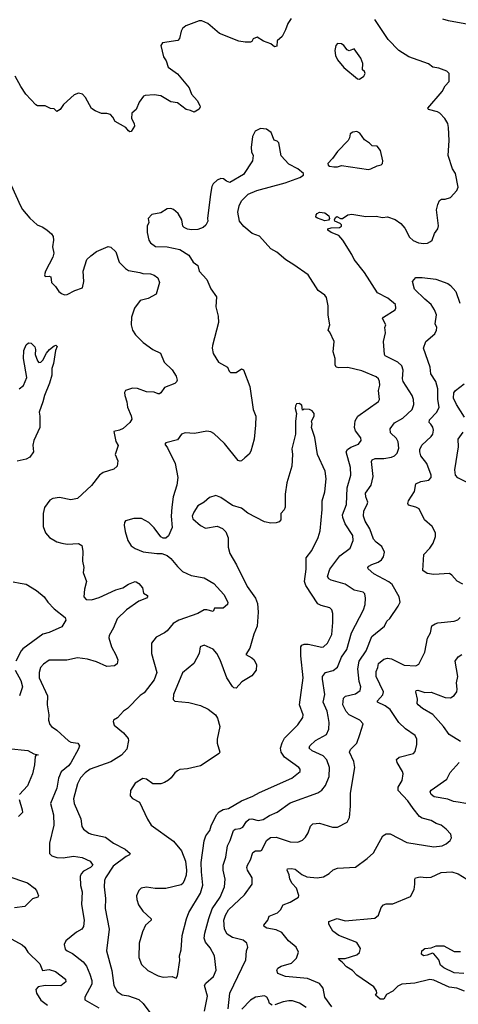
# Model space of a CAD drawing. Extents: x 2220333 to 2384341, y 721037 to 894043.
# Tile 188 of 256: x 2283975 to 2287397, y 836189 to 843865. Entities that reach past the tile are written whole.
import ezdxf

# ---------------------------------------------------------------- set-up
doc = ezdxf.new("R2010")
doc.units = 0

msp = doc.modelspace()

# ---------------------------------------------------------------- linework, layer by layer
at = {"layer": '0CON10XD'}
for points in [[(2286092.5, 843875), (2286067.5, 843835), (2286050, 843785), (2286022.5, 843735), (2285985, 843700), (2285981.7, 843658.3), (2285962.3, 843652.3), (2285935.6, 843675.6), (2285877, 843697), (2285827.7, 843727.7), (2285797.5, 843715), (2285786, 843694), (2285775, 843690), (2285735, 843688.8), (2285685, 843698), (2285535, 843756.2), (2285442.5, 843835), (2285396.4, 843856.4), (2285375, 843856.7), (2285272.3, 843817.7), (2285245, 843797.5), (2285233.8, 843775), (2285221.7, 843718.3), (2285208.3, 843701.7), (2285090, 843685), (2285076.7, 843665), (2285096.7, 843575), (2285116.7, 843545), (2285133.3, 843495), (2285205, 843443.3), (2285296.7, 843335), (2285316.7, 843285), (2285360, 843235), (2285380, 843195), (2285382.5, 843185), (2285375, 843167.5), (2285335, 843143.3), (2285308, 843158), (2285275, 843166), (2285205, 843216), (2285155, 843223.8), (2285075, 843272), (2285025, 843279.2), (2284955, 843273.8), (2284942, 843268), (2284907.7, 843222.3), (2284883.3, 843165), (2284850, 843135), (2284847.1, 843095), (2284868.1, 843055), (2284870, 843035), (2284845, 842993.3), (2284835, 842990), (2284825, 842997.5), (2284804.4, 843024.4), (2284720.3, 843070.3), (2284701.2, 843105), (2284682.5, 843125), (2284655, 843133.8), (2284613.6, 843133.6), (2284563.9, 843153.9), (2284535, 843173.3), (2284488.8, 843258.8), (2284465, 843283.3), (2284435, 843293.3), (2284401.2, 843278.8), (2284316.7, 843203.3), (2284290, 843165), (2284265, 843150), (2284245, 843170), (2284215, 843173.3), (2284175, 843192.5), (2284115, 843193.8), (2284102.3, 843202.3), (2284024, 843285), (2283983.1, 843343.1), (2283940, 843425)], [(2285601.9, 836155), (2285614.1, 836275.9), (2285740, 836535), (2285744.3, 836605), (2285755.8, 836635), (2285748, 836665), (2285719.4, 836689.4), (2285635, 836710.4), (2285593.5, 836735), (2285572.5, 836775), (2285568.7, 836845), (2285581.8, 836885), (2285605, 836925.6), (2285727.6, 837042.4), (2285789.2, 837125), (2285787.8, 837175), (2285752, 837235), (2285747.3, 837255), (2285751.5, 837275), (2285775.6, 837315), (2285795, 837373.8), (2285814.3, 837385.7), (2285855, 837386), (2285865, 837391.2), (2285901.5, 837465), (2285930.9, 837489.1), (2285975, 837493.2), (2286085, 837456.2), (2286145, 837452.9), (2286182.1, 837467.9), (2286205, 837492), (2286224.5, 837525.5), (2286243, 837577), (2286262.5, 837595), (2286315, 837600.8), (2286415, 837571.4), (2286455, 837569.2), (2286530.3, 837609.7), (2286546.9, 837645), (2286555.5, 837734.5), (2286555.5, 837835), (2286589.2, 838035), (2286580.9, 838080.9), (2286547.5, 838155), (2286555.7, 838174.3), (2286605.8, 838225), (2286628.1, 838291.9), (2286653.8, 838375), (2286628.8, 838405), (2286545.9, 838445.9), (2286521.4, 838471.4), (2286496.9, 838525), (2286502.2, 838575), (2286517.6, 838592.4), (2286595, 838608.9), (2286630.6, 838635), (2286635.6, 838665), (2286624.5, 838704.5), (2286611.8, 838805), (2286622.5, 838865), (2286678.9, 838945), (2286722.9, 839057.1), (2286822, 839138), (2286840, 839175), (2286863.6, 839196.4), (2286927.6, 839292.4), (2286942, 839325), (2286934.2, 839365), (2286881.4, 839461.4), (2286853.7, 839483.7), (2286737.1, 839545), (2286694.2, 839585), (2286692, 839595), (2286698, 839605), (2286722.9, 839617.1), (2286770.8, 839635), (2286798.1, 839655), (2286813.7, 839676.3), (2286821.4, 839715), (2286799.3, 839759.3), (2286755, 839791.4), (2286735, 839814), (2286705.4, 839895), (2286670, 839955), (2286657.5, 839995), (2286660, 840035), (2286686.5, 840085), (2286690, 840105), (2286674.4, 840145), (2286673.3, 840175), (2286717.9, 840235), (2286733.1, 840305), (2286718.9, 840421.1), (2286726, 840435), (2286747.5, 840445), (2286815, 840444.5), (2286876.2, 840455), (2286900, 840465), (2286919.5, 840485), (2286933.8, 840525), (2286928.2, 840575), (2286915, 840599.5), (2286868.1, 840645), (2286864.5, 840675), (2286897.9, 840722.1), (2286965, 840759.5), (2287037.5, 840825), (2287050.5, 840865), (2287048.2, 840905), (2287037.9, 840935), (2286966.4, 841045), (2286962.1, 841065), (2286966.2, 841133.8), (2286955, 841165.7), (2286925.8, 841195.8), (2286826.2, 841245), (2286820, 841255), (2286813.1, 841355), (2286829.2, 841425), (2286824, 841465), (2286832, 841485), (2286806.2, 841535), (2286813.3, 841545), (2286905, 841602), (2286910, 841615), (2286905.7, 841645), (2286847.1, 841695), (2286765.5, 841735.5), (2286664.5, 841894.5), (2286584.6, 841994.6), (2286566, 842035), (2286495, 842147.5), (2286465, 842183.3), (2286405, 842207.1), (2286380, 842225), (2286380, 842235), (2286405, 842243.1), (2286471.2, 842245), (2286486.7, 842255), (2286484.3, 842265), (2286475, 842277.1), (2286434.2, 842295), (2286430.8, 842305), (2286438.1, 842321.9), (2286450, 842330), (2286477.5, 842315), (2286494.2, 842314.2), (2286536.2, 842343.8), (2286565, 842348.4), (2286675, 842330.6), (2286755, 842332.5), (2286805, 842322.5), (2286845, 842328), (2286905, 842307.5), (2286948, 842275), (2286978.7, 842238.7), (2287015, 842168.8), (2287045, 842143.3), (2287085, 842125.7), (2287128.8, 842121.2), (2287157, 842123), (2287180, 842135), (2287192.7, 842147.3), (2287211.7, 842198.3), (2287237.5, 842235), (2287243, 842257), (2287226.1, 842383.9), (2287236.2, 842425), (2287251.2, 842455), (2287265, 842466.2), (2287295, 842466), (2287335, 842478.8), (2287385, 842533.3), (2287395, 842560), (2287375.7, 842665), (2287352.2, 842702.2), (2287316.4, 842806.4), (2287324.4, 842924.4), (2287321.1, 843025), (2287314.4, 843055), (2287292.9, 843095), (2287252.5, 843135), (2287235, 843145.5), (2287165, 843164.3), (2287160, 843175), (2287270, 843305), (2287295, 843348.8), (2287325, 843382.5), (2287326.7, 843445), (2287306.7, 843465), (2287245, 843487.5), (2287197.5, 843495), (2287165, 843522), (2287010, 843575), (2286932, 843625), (2286849.8, 843709.8), (2286746.9, 843866.9)], [(2287505, 843822), (2287320, 843855), (2287275, 843868.8)], [(2286625, 843402.5), (2286660, 843425), (2286670, 843445), (2286665, 843460), (2286650, 843475), (2286653, 843523), (2286636.7, 843565), (2286585, 843636.7), (2286545, 843623.3), (2286530.5, 843630.5), (2286503.9, 843663.9), (2286485, 843676.7), (2286455, 843678.8), (2286442.5, 843665), (2286434.4, 843625), (2286439.2, 843585), (2286455, 843553.3), (2286503.6, 843493.6), (2286610, 843405), (2286625, 843402.5)], [(2285418, 836135), (2285441.5, 836251.5), (2285415.7, 836335), (2285427.1, 836355), (2285486.9, 836405), (2285506.7, 836455), (2285495, 836566.7), (2285460.7, 836630.7), (2285423.9, 836673.9), (2285413.6, 836705), (2285418.5, 836745), (2285451.9, 836858.1), (2285477.8, 836932.2), (2285540, 837025), (2285571.9, 837105), (2285578.6, 837165), (2285561.5, 837235), (2285562.7, 837275), (2285582.5, 837335), (2285596.7, 837423.3), (2285616.7, 837465), (2285641.9, 837545), (2285655, 837554.4), (2285695, 837559.6), (2285715, 837570.5), (2285745.6, 837615), (2285765, 837632.5), (2285785, 837636.2), (2285835, 837623.3), (2285875, 837630.6), (2285925, 837662), (2285985, 837685.8), (2286085, 837760), (2286301.9, 837838.1), (2286331.2, 837858.8), (2286361.9, 837895), (2286389.6, 837965), (2286391.2, 838035), (2286372.2, 838095), (2286341.9, 838125), (2286255.8, 838165), (2286234.3, 838185), (2286239.4, 838205), (2286283.1, 838245), (2286368.7, 838291.3), (2286387.3, 838335), (2286389.2, 838385), (2286382.4, 838432.4), (2286372.7, 838475), (2286343.4, 838543.4), (2286356, 838605), (2286336.2, 838725), (2286338.2, 838745), (2286360, 838775), (2286419.6, 838790.4), (2286453.1, 838816.9), (2286485, 838894.4), (2286526.8, 838955), (2286563.8, 839085), (2286657.3, 839265), (2286669.1, 839305), (2286673.5, 839355), (2286668.7, 839388.7), (2286655, 839402.5), (2286585, 839417.3), (2286514.7, 839464.7), (2286405.5, 839495.5), (2286385.7, 839505.7), (2286377.1, 839525), (2286395, 839580.8), (2286473.5, 839685), (2286554.3, 839745), (2286576.5, 839805), (2286574.3, 839845), (2286515, 839934.2), (2286494.7, 839984.7), (2286493.1, 840005), (2286524.6, 840085), (2286529.1, 840215), (2286559.6, 840315), (2286555.5, 840374.5), (2286522.3, 840495), (2286533.5, 840515), (2286557.5, 840532.5), (2286616.9, 840555), (2286637.8, 840585), (2286636.1, 840606.1), (2286595, 840660), (2286587.9, 840685), (2286592.8, 840737.2), (2286614.2, 840775), (2286775, 840887.5), (2286782, 840905), (2286774.4, 840974.4), (2286784.5, 841015), (2286783.3, 841045), (2286773.1, 841065), (2286755, 841081.1), (2286645, 841128.4), (2286535, 841154.5), (2286465, 841150), (2286443.8, 841155), (2286436, 841175), (2286436.9, 841225), (2286420.6, 841275), (2286429.4, 841355), (2286395, 841430), (2286382, 841445), (2286393.8, 841485), (2286381.7, 841561.7), (2286382, 841635), (2286368.8, 841698.8), (2286356.8, 841716.8), (2286302.6, 841752.6), (2286225.8, 841875.8), (2286113.2, 841953.2), (2286052, 841992), (2285981.7, 842051.7), (2285935, 842078), (2285846.2, 842176.2), (2285788.3, 842198.3), (2285722.8, 842252.8), (2285689.2, 842295), (2285677.5, 842365), (2285688, 842415), (2285705, 842452.5), (2285756.4, 842503.6), (2285825.9, 842534.1), (2286047, 842593), (2286160, 842635), (2286188.3, 842651.7), (2286190, 842665), (2286145, 842702.5), (2286075, 842737.5), (2286015, 842802.5), (2285997.5, 842905), (2285985, 842917.5), (2285960, 842925), (2285937.5, 842985), (2285901.7, 843011.7), (2285855, 843017.5), (2285812.5, 842995), (2285790, 842955), (2285780.7, 842869.3), (2285783.6, 842833.6), (2285796.7, 842805), (2285792, 842765), (2285721.7, 842658.3), (2285615, 842596.7), (2285587.5, 842605), (2285565, 842623.3), (2285545, 842626.7), (2285515, 842613.3), (2285484, 842585), (2285474, 842565), (2285463.8, 842505), (2285441.2, 842315), (2285443.3, 842295), (2285426.1, 842263.9), (2285406.1, 842243.9), (2285365, 842230), (2285315, 842228), (2285285, 842232), (2285257.5, 842245), (2285246.7, 842255), (2285238.8, 842305), (2285211.2, 842355), (2285175.8, 842385.8), (2285155, 842393.8), (2285125, 842390), (2285075, 842358.8), (2285005, 842346.2), (2284976.7, 842315), (2284983.3, 842285), (2284970, 842255), (2284969.1, 842205), (2284981.9, 842145), (2284996, 842125), (2285035, 842095.8), (2285125, 842094.3), (2285223.4, 842073.4), (2285295, 842028), (2285329.2, 841975), (2285365, 841950), (2285376.2, 841905), (2285435, 841838.8), (2285465.6, 841765.6), (2285510, 841705), (2285506.1, 841626.1), (2285523.3, 841555), (2285526.2, 841505), (2285478.8, 841325), (2285476.2, 841305), (2285485, 841262.5), (2285525.8, 841195.8), (2285595.8, 841155.8), (2285608.8, 841125), (2285620, 841115), (2285664.4, 841115.6), (2285705, 841142), (2285721.2, 841135), (2285771.1, 841005), (2285795.7, 840825.7), (2285816.7, 840775), (2285815.6, 840704.4), (2285804.3, 840595), (2285778.3, 840501.7), (2285765, 840476.7), (2285731.7, 840448.3), (2285705, 840426.7), (2285695, 840423.3), (2285679.5, 840429.5), (2285571.7, 840561.7), (2285490.3, 840640.3), (2285465, 840652.5), (2285435, 840658), (2285338.3, 840638.3), (2285265, 840643.3), (2285236.4, 840633.6), (2285205, 840588.8), (2285115, 840566.2), (2285107.5, 840555), (2285128.6, 840528.6), (2285187.1, 840405), (2285210, 840295), (2285202, 840235), (2285172, 840145), (2285161.4, 840065), (2285157.5, 839995), (2285163.8, 839905), (2285135, 839840), (2285115, 839822.5), (2285095, 839822.5), (2285075, 839832.5), (2285024.1, 839904.1), (2284983.3, 839945), (2284925.7, 839975.7), (2284865, 839975.6), (2284801.7, 839958.3), (2284793.6, 839946.4), (2284791.2, 839925), (2284798, 839875), (2284820, 839805), (2284845, 839763.8), (2284875, 839742), (2284937.7, 839717.7), (2285045, 839702.5), (2285085, 839704), (2285125, 839688.8), (2285155, 839663.8), (2285205, 839601.2), (2285244.3, 839564.3), (2285313, 839533), (2285415, 839514.3), (2285489.1, 839469.1), (2285568, 839385), (2285600, 839325), (2285597.5, 839305), (2285561.7, 839278.3), (2285495, 839276.2), (2285485, 839252), (2285435.5, 839265.5), (2285415.5, 839264.5), (2285364.6, 839235.4), (2285216.2, 839185), (2285172.1, 839157.9), (2285125, 839100), (2285104.2, 839085.8), (2285039.5, 839050.5), (2285003.8, 839005), (2285003.1, 838925), (2285046.3, 838776.3), (2285025, 838717.5), (2284945, 838617.5), (2284915, 838596.2), (2284816, 838495), (2284785.5, 838474.5), (2284737, 838423), (2284707.5, 838405), (2284703.3, 838395), (2284713.3, 838365), (2284784.2, 838305), (2284820.3, 838260.3), (2284824.2, 838245), (2284811.3, 838178.7), (2284768.1, 838131.9), (2284685, 838078.2), (2284525, 838021.4), (2284485, 837994.3), (2284449.4, 837955), (2284425, 837908.8), (2284395, 837790), (2284399.1, 837755), (2284453.1, 837635), (2284460, 837575), (2284473.8, 837555), (2284513.8, 837523.8), (2284535, 837515.6), (2284645, 837491.1), (2284706.3, 837446.3), (2284798.9, 837398.9), (2284837.5, 837365), (2284832.5, 837355), (2284805, 837342.5), (2284703.3, 837265), (2284644, 837176), (2284637.8, 837155), (2284632.9, 837105), (2284645.5, 837015), (2284641.8, 836935), (2284673.1, 836775), (2284652.5, 836605), (2284693.1, 836453.1), (2284708.5, 836335), (2284735, 836287.8), (2284775, 836263.5), (2284825, 836254.4), (2284905, 836225.6), (2284939.2, 836195), (2284990, 836125)], [(2286695, 842697.5), (2286715, 842702.5), (2286763, 842727), (2286795, 842733.3), (2286806.1, 842743.9), (2286807.5, 842765), (2286790, 842845), (2286765, 842880), (2286725, 842882.5), (2286705, 842902.5), (2286665, 842927.5), (2286629.3, 842979.3), (2286605, 842992.5), (2286575, 842987.5), (2286553.6, 842976.4), (2286547, 842943), (2286536.4, 842923.6), (2286453.6, 842836.4), (2286416.4, 842783.6), (2286380, 842745), (2286381.7, 842731.7), (2286393, 842723), (2286425, 842717.5), (2286455, 842717.5), (2286485, 842727.5), (2286695, 842697.5)], [(2283908.8, 842575), (2283982.5, 842415), (2283997.5, 842385), (2284055, 842317.5), (2284112.5, 842265), (2284155, 842247.5), (2284188.8, 842225), (2284223.8, 842195), (2284235.8, 842175), (2284240, 842145), (2284232, 842095), (2284241.2, 842045), (2284233.3, 842015), (2284176.2, 841905), (2284167.5, 841875), (2284175, 841863.3), (2284205, 841866.2), (2284219.3, 841859.3), (2284223.3, 841815), (2284255, 841786.2), (2284281.2, 841745), (2284300.3, 841730.3), (2284325, 841720.8), (2284345, 841722.5), (2284405, 841754.3), (2284464.4, 841775.6), (2284475.5, 841824.5), (2284471.1, 841905), (2284500, 841995), (2284529.2, 842025), (2284575, 842056.9), (2284665, 842096.7), (2284685, 842092.5), (2284724.1, 842054.1), (2284750, 841975), (2284800, 841925), (2284825, 841910.4), (2284912, 841895), (2284935, 841885.5), (2284995, 841884.4), (2285025, 841874.2), (2285052.3, 841852.3), (2285065.8, 841815), (2285038.8, 841725), (2284978.6, 841691.4), (2284915, 841675.6), (2284871.8, 841615), (2284846.1, 841545), (2284845.5, 841485), (2284854.6, 841444.6), (2284877.5, 841407.5), (2284938, 841348), (2285013, 841293), (2285072.5, 841265), (2285101.4, 841195), (2285164.2, 841135), (2285195.7, 841085.7), (2285203.1, 841055), (2285198.9, 841041.1), (2285185, 841028.1), (2285105, 840996.7), (2285076, 840955), (2285065, 840949.2), (2285055, 840947.5), (2285025, 840960), (2284965, 840964.5), (2284895, 840988.6), (2284855, 840992), (2284801.2, 840975), (2284792.2, 840957.8), (2284794.6, 840934.6), (2284811.5, 840885), (2284815.9, 840845), (2284845, 840775.7), (2284848.7, 840751.3), (2284835.5, 840725), (2284781.5, 840678.5), (2284755, 840665.6), (2284710, 840655), (2284725.9, 840575.9), (2284743.8, 840545), (2284721.2, 840475), (2284741.9, 840425), (2284735, 840383.3), (2284709.1, 840360.9), (2284625.7, 840334.3), (2284598.8, 840315), (2284535, 840234.2), (2284427.4, 840132.6), (2284375, 840123.1), (2284285, 840138.9), (2284235, 840133.1), (2284211.5, 840118.5), (2284168.3, 840061.7), (2284157.8, 840015), (2284158.1, 839915), (2284175.5, 839865.5), (2284207.9, 839827.9), (2284265, 839795.8), (2284304.5, 839784.5), (2284345, 839775.7), (2284435, 839780.8), (2284459.2, 839765), (2284467.7, 839722.3), (2284464.2, 839645), (2284476, 839595), (2284470.8, 839555), (2284495.7, 839485), (2284481.4, 839425), (2284476, 839366), (2284493.3, 839345), (2284535, 839341.9), (2284595, 839361.5), (2284725, 839421.1), (2284780, 839435), (2284823.8, 839465), (2284875, 839484), (2284885, 839483.8), (2284905, 839470), (2284932, 839435), (2284940, 839395), (2284973.3, 839375), (2284973.3, 839365), (2284964.1, 839355.9), (2284905, 839333.1), (2284808, 839265), (2284735, 839193.8), (2284708.1, 839125), (2284674.2, 839065), (2284670.6, 839045), (2284691.4, 838975), (2284725, 838913.3), (2284741.2, 838875), (2284735, 838842.5), (2284715, 838826.7), (2284656.1, 838823.9), (2284575, 838858.1), (2284505, 838879.4), (2284425, 838890), (2284341.7, 838871.7), (2284205, 838870.8), (2284159.7, 838840.3), (2284138.6, 838815), (2284126.7, 838775), (2284126.5, 838735), (2284191.5, 838595), (2284190, 838525), (2284201.9, 838445), (2284200, 838405), (2284211.1, 838371.1), (2284222.5, 838355), (2284265, 838326.7), (2284355, 838243.5), (2284375, 838232.1), (2284428.8, 838225), (2284440.6, 838205), (2284435, 838180), (2284375, 838071.5), (2284355, 838047.1), (2284299.5, 838000.5), (2284277.6, 837952.4), (2284265.4, 837875), (2284216.7, 837755), (2284239.6, 837665), (2284241.9, 837585), (2284207.5, 837445), (2284206.7, 837365), (2284225.8, 837345.8), (2284265, 837333.1), (2284315, 837330.8), (2284395, 837343.3), (2284463.3, 837333.3), (2284525, 837303.8), (2284545.3, 837275), (2284528.5, 837255), (2284472.9, 837227.1), (2284454.7, 837205.3), (2284447.3, 837185), (2284449.2, 837115), (2284462.5, 837065), (2284456.6, 836966.6), (2284476.9, 836845), (2284474.2, 836795), (2284461.2, 836775), (2284419.3, 836750.7), (2284334, 836685), (2284321.2, 836655), (2284330.3, 836620.3), (2284346.7, 836605), (2284386.3, 836586.3), (2284470.5, 836520.5), (2284496.6, 836486.6), (2284523.3, 836425), (2284538.5, 836375), (2284537.5, 836345), (2284484.3, 836245), (2284482.9, 836225), (2284591.8, 836161.8)], [(2286355, 842297.6), (2286297.3, 842317.3), (2286285.7, 842325), (2286287.9, 842345), (2286295, 842355.4), (2286315, 842364.7), (2286355, 842358.9), (2286385.6, 842335), (2286391.5, 842315), (2286385, 842301.1), (2286355, 842297.6)], [(2287433.3, 839465), (2287387.6, 839487.6), (2287345.7, 839535.7), (2287327, 839547), (2287205, 839539.2), (2287155, 839547.5), (2287120, 839570), (2287126.7, 839695), (2287174.4, 839745), (2287201.1, 839785), (2287218.1, 839835), (2287219.2, 839865), (2287193, 839913), (2287132.5, 839965), (2287091.4, 840051.4), (2287065, 840065.5), (2287009.5, 840079.5), (2287002.3, 840092.3), (2287007.5, 840115), (2287054.3, 840185.7), (2287064.3, 840245.7), (2287104.3, 840265.7), (2287167.5, 840275), (2287186, 840295), (2287185.7, 840315), (2287150, 840405), (2287105.5, 840465), (2287096.2, 840496.2), (2287097.7, 840515), (2287112.1, 840547.9), (2287185.7, 840615), (2287197.1, 840635), (2287202.5, 840665), (2287199.2, 840689.2), (2287181.4, 840711.4), (2287168.8, 840725), (2287172.5, 840745), (2287228.9, 840805), (2287246.4, 840843.6), (2287238, 840905), (2287236.4, 840986.4), (2287222.1, 841045), (2287181.9, 841105), (2287177.2, 841157.2), (2287125.8, 841305), (2287144, 841355), (2287214, 841415), (2287226.7, 841445), (2287228.8, 841465), (2287217.1, 841495), (2287225.5, 841565), (2287212, 841602), (2287186, 841646), (2287135, 841687.1), (2287056, 841765), (2287040, 841825), (2287066.1, 841853.9), (2287115, 841856), (2287222.7, 841842.7), (2287315, 841807.5), (2287335, 841794), (2287378.6, 841745), (2287408.6, 841655)], [(2283972, 840988), (2284005.5, 841014.5), (2284030, 841075), (2284003.8, 841225), (2284006.7, 841285), (2284025, 841330), (2284045, 841346.7), (2284065, 841342.5), (2284092.5, 841315), (2284098.8, 841295), (2284096.7, 841255), (2284113.3, 841205), (2284125, 841192.5), (2284140, 841195), (2284155, 841210), (2284183.9, 841266.1), (2284207.5, 841295), (2284245, 841323.3), (2284256.4, 841326.4), (2284266.4, 841316.4), (2284253.8, 841285), (2284239.2, 841185), (2284225.6, 841145), (2284225.8, 841095), (2284208.5, 841031.5), (2284168, 840935), (2284156.7, 840886.7), (2284126.7, 840805), (2284133.3, 840775), (2284132, 840685), (2284086.2, 840585), (2284077, 840547), (2284082.5, 840495), (2284055, 840453.3), (2284025, 840440), (2283956.1, 840423.9)], [(2287445, 840766.5), (2287383.3, 840865), (2287359.7, 840915), (2287363, 840957), (2287375.6, 840975), (2287443.1, 841025)], [(2285195, 836392.5), (2285205, 836410), (2285225, 836530), (2285223, 836567), (2285234.3, 836615), (2285242.9, 836725), (2285277.1, 836855), (2285295, 836903.8), (2285386.9, 837055), (2285405, 837117.5), (2285392.4, 837222.4), (2285391.4, 837295), (2285415.5, 837464.5), (2285428.3, 837501.7), (2285458.5, 837545), (2285469.3, 837580.7), (2285510.8, 837665), (2285531.5, 837688.5), (2285562.5, 837707.5), (2285605, 837716.5), (2285705, 837775.6), (2285795, 837812.7), (2285845, 837840.9), (2286097.6, 837952.4), (2286162, 838005), (2286162.7, 838022.7), (2286154, 838035), (2286042.2, 838115), (2286015.5, 838155), (2286010, 838185), (2286021.6, 838228.4), (2286041.1, 838265), (2286145, 838368), (2286184.2, 838425), (2286185.7, 838445), (2286159.2, 838525), (2286186.5, 838735), (2286168.5, 838905), (2286168.6, 838975), (2286175, 838988.8), (2286195, 838996), (2286225, 838996), (2286333, 838973), (2286345, 838975.8), (2286375.4, 839004.6), (2286409.1, 839070.9), (2286418.1, 839165), (2286417.1, 839235), (2286410, 839265), (2286395, 839280), (2286327.6, 839297.6), (2286302, 839312), (2286207.8, 839455), (2286196.9, 839485), (2286209.1, 839580.9), (2286209.5, 839670.5), (2286254.2, 839725.8), (2286303, 839827), (2286319.7, 839880.3), (2286335.8, 840045.8), (2286334, 840115), (2286355.8, 840185), (2286367.1, 840285), (2286358, 840345), (2286298.8, 840475), (2286278.3, 840608.3), (2286252.5, 840685), (2286257.5, 840715), (2286252.5, 840735), (2286272.5, 840775), (2286272.5, 840795), (2286257.5, 840815), (2286236.2, 840826.2), (2286195, 840830), (2286181.7, 840821.7), (2286175, 840860), (2286155, 840872.5), (2286135, 840870), (2286127.5, 840855), (2286123.3, 840835), (2286133.8, 840795), (2286126.2, 840735), (2286127.5, 840635), (2286098.3, 840518.3), (2286104.3, 840475), (2286099.4, 840385), (2286058.8, 840255), (2286046, 840165), (2286045.6, 840065), (2286039.2, 840045), (2286013.5, 840016.5), (2286012.5, 839965), (2285998.3, 839951.7), (2285975, 839943.3), (2285935, 839940), (2285885, 839950), (2285755, 840016.7), (2285705, 840056.7), (2285635, 840078.8), (2285545, 840141.2), (2285505, 840156), (2285455, 840141.2), (2285415, 840102.5), (2285365.5, 840074.5), (2285332.9, 840025), (2285321.9, 839995), (2285325, 839973.3), (2285385, 839922.5), (2285425, 839901.4), (2285515, 839915.8), (2285557.3, 839897.3), (2285582.4, 839872.4), (2285602.5, 839825), (2285601.7, 839751.7), (2285613.2, 839703.2), (2285665.8, 839615), (2285749.1, 839445), (2285815.3, 839355.3), (2285829.2, 839315), (2285835.5, 839245), (2285827.1, 839137.1), (2285801.9, 839075), (2285770.5, 838965), (2285740, 838915), (2285785, 838891.4), (2285805, 838874), (2285822.5, 838835), (2285821.1, 838795), (2285785, 838750.8), (2285707.6, 838702.4), (2285665, 838653.3), (2285646.1, 838656.1), (2285635, 838666.2), (2285590.6, 838735), (2285539.4, 838875), (2285511.9, 838925), (2285485, 838956.9), (2285415, 838988), (2285383.8, 838975), (2285374, 838925), (2285333.8, 838845), (2285245, 838772.5), (2285174.2, 838605), (2285173.3, 838565), (2285185, 838553.3), (2285295, 838541.2), (2285385, 838518.8), (2285445, 838491.2), (2285503.3, 838445), (2285518.8, 838418.8), (2285536, 838355), (2285516.4, 838256.4), (2285516.2, 838225), (2285536.2, 838155), (2285532.5, 838145), (2285385, 838048.6), (2285285, 838024.4), (2285225, 838018.9), (2285205, 838009.4), (2285185, 837994.2), (2285156.9, 837955), (2285135, 837935.6), (2285105, 837917.8), (2285075, 837908.9), (2285015, 837909.2), (2284963.9, 837943.9), (2284935, 837948.8), (2284876.8, 837913.2), (2284838.8, 837855), (2284836.7, 837815), (2284855, 837793.8), (2284910, 837765), (2284972.6, 837632.6), (2285002, 837585), (2285175, 837461.2), (2285236.8, 837386.8), (2285267.5, 837305), (2285275.8, 837235), (2285273, 837197), (2285261.3, 837158.7), (2285248.7, 837131.3), (2285235, 837120), (2285115, 837092.9), (2285032.1, 837092.1), (2284965, 837102.5), (2284923.3, 837095), (2284905, 837076.7), (2284887.1, 837035), (2284888.6, 837005), (2284901.4, 836965), (2284936.2, 836915), (2285000, 836855), (2285002, 836845), (2284956.2, 836805), (2284932.5, 836755), (2284906, 836665), (2284904, 836555), (2284925, 836500), (2284975, 836452.9), (2285055, 836410), (2285095, 836400.8), (2285165.9, 836405.9), (2285195, 836392.5)], [(2287466.2, 840256.2), (2287392.4, 840292.4), (2287375.1, 840315), (2287369.4, 840355), (2287399.2, 840535), (2287395.5, 840595), (2287435, 840648.9)], [(2283925, 839482.9), (2283978, 839472), (2284025, 839464), (2284105.6, 839415.6), (2284166, 839366), (2284194.4, 839325), (2284245, 839272.9), (2284330.8, 839205), (2284336, 839185), (2284305, 839131.2), (2284205, 839086.9), (2284154.7, 839075.3), (2283999.8, 838960.2), (2283985.7, 838945), (2283944.6, 838865.4)], [(2286865, 837518), (2286995, 837451.4), (2287205, 837418), (2287270, 837425), (2287300.8, 837439.2), (2287332.5, 837465), (2287343, 837487), (2287337.5, 837515), (2287303.3, 837555), (2287263.3, 837585), (2287225, 837598), (2287185, 837620.8), (2287115, 837640), (2287095, 837654.2), (2287044.2, 837715), (2287004.3, 837775), (2286927.8, 837855), (2286927.9, 837882.1), (2286958.1, 837935), (2286966.9, 837985), (2286961.4, 838005), (2286920, 838075), (2286915, 838097.5), (2286934.5, 838115.5), (2287047.5, 838145), (2287060, 838160), (2287074, 838215), (2287074, 838255), (2287061.2, 838285), (2286985, 838335.8), (2286933.3, 838385), (2286866.3, 838486.3), (2286825, 838516.4), (2286767.5, 838545), (2286767.1, 838555), (2286808.4, 838601.6), (2286812.7, 838625), (2286756.6, 838745), (2286755, 838782.5), (2286768.8, 838815), (2286773.1, 838845), (2286815, 838880.8), (2286845, 838888.9), (2286875, 838882.7), (2286975, 838831.8), (2287065, 838828.1), (2287089.7, 838840.3), (2287135.5, 838934.5), (2287155.9, 839044.1), (2287178.8, 839085), (2287190.3, 839139.7), (2287215, 839155.8), (2287237.9, 839162.1), (2287365, 839175.8), (2287394.1, 839185.9), (2287411.2, 839205)], [(2287415, 838239.2), (2287325, 838292.5), (2287280.5, 838355), (2287197.9, 838447.9), (2287117.5, 838495), (2287083.8, 838525), (2287076.7, 838535), (2287078.8, 838568.8), (2287066, 838625), (2287067.5, 838635), (2287082.1, 838637.9), (2287135, 838621.2), (2287185, 838621.3), (2287295, 838580.5), (2287335, 838579.4), (2287365, 838596), (2287385.5, 838624.5), (2287388.6, 838645), (2287381.9, 838695), (2287393.1, 838745), (2287372.2, 838865), (2287395, 838899.2), (2287423.3, 838915)], [(2283939.4, 838795), (2283985, 838713.8), (2283996.4, 838665), (2283974.2, 838595)], [(2283885, 838182.9), (2284038.3, 838168.3), (2284085, 838142.5), (2284120, 838135), (2284100, 838130), (2284095, 838120), (2284091.4, 838055), (2284074.3, 837985), (2284036.5, 837893.5), (2283973.8, 837825)], [(2287455, 837755.5), (2287396.3, 837766.3), (2287359.8, 837769.8), (2287315, 837788.5), (2287207.3, 837807.3), (2287185.6, 837825), (2287176.9, 837845), (2287185, 837858.1), (2287306.6, 837943.4), (2287332, 837995), (2287403.1, 838075)], [(2283970, 837785), (2283995.8, 837705), (2283996, 837685), (2283965.5, 837654.5)], [(2286410.1, 836170.1), (2286356.5, 836245), (2286342.7, 836315), (2286315, 836352.5), (2286219.3, 836389.3), (2286047.5, 836405), (2285989.7, 836429.7), (2285980.6, 836455), (2285988.3, 836471.7), (2286015, 836486.2), (2286095, 836508.6), (2286135, 836550), (2286151.4, 836595), (2286131.9, 836635), (2286072.9, 836682.9), (2286019.6, 836749.6), (2285975, 836769.1), (2285902.4, 836782.4), (2285882, 836795), (2285880.8, 836805), (2285910.8, 836845), (2285922, 836875), (2285987, 836903), (2286008.9, 836925), (2286030, 836965), (2286085, 836985.7), (2286151.2, 837025), (2286153.3, 837036.7), (2286133.5, 837095), (2286100.8, 837130.8), (2286081.8, 837165), (2286077.3, 837197.3), (2286060.8, 837235), (2286063.3, 837245), (2286095, 837247.9), (2286125, 837241.5), (2286175, 837200.8), (2286215, 837182.3), (2286295, 837175.5), (2286345, 837183.1), (2286390.3, 837209.7), (2286421.7, 837238.3), (2286455, 837250.8), (2286595, 837259.2), (2286684.6, 837325.4), (2286735, 837371.2), (2286807.3, 837502.7), (2286835, 837518), (2286865, 837518)], [(2287445, 836291.8), (2287385, 836313.8), (2287325, 836321.5), (2287206.5, 836376.5), (2287175, 836383.6), (2287056.4, 836353.6), (2286955, 836346.7), (2286925, 836329.4), (2286885, 836290.8), (2286837.5, 836265), (2286815, 836230), (2286788.3, 836228.3), (2286751.7, 836261.7), (2286760, 836275), (2286757.5, 836295), (2286737.5, 836325), (2286605, 836415.8), (2286572.1, 836452.1), (2286525, 836482.5), (2286493.3, 836515), (2286466.7, 836535), (2286463.3, 836546.7), (2286515, 836546.2), (2286605, 836573.8), (2286625, 836592.5), (2286633.3, 836625), (2286605, 836671.2), (2286465, 836724.4), (2286419.1, 836759.1), (2286386.2, 836815), (2286387.5, 836835), (2286452.9, 836857.1), (2286515, 836840.8), (2286745, 836860), (2286774, 836885), (2286796, 836945), (2286814.3, 836965.7), (2286835, 836972.9), (2286886.8, 836973.2), (2287025, 837030), (2287051.2, 837085), (2287058.8, 837125), (2287056.4, 837163.6), (2287063.3, 837175), (2287098.3, 837181.7), (2287145, 837177.1), (2287185, 837180.8), (2287262.7, 837217.3), (2287347.5, 837222.5), (2287395, 837206.2), (2287464.2, 837165)], [(2283905, 837180), (2284005.9, 837145.9), (2284035.3, 837135.3), (2284090, 837095), (2284106.1, 837076.1), (2284122.5, 837035), (2284117.5, 837025), (2284075, 837012), (2284015, 836951.2), (2283935, 836940.6)], [(2283915, 836697.5), (2283995, 836652.9), (2284015.4, 836635.4), (2284040, 836595), (2284131.2, 836505), (2284153.9, 836453.9), (2284205, 836461.1), (2284255, 836446.2), (2284332.9, 836385), (2284334.4, 836365), (2284295, 836333.8), (2284173.9, 836336.1), (2284118.8, 836325), (2284101.9, 836305), (2284105.6, 836275), (2284140.4, 836220.4), (2284192.8, 836182.8)], [(2287440.7, 836429.3), (2287365, 836433.3), (2287284.4, 836474.4), (2287257.5, 836495), (2287243.8, 836535), (2287205, 836583.3), (2287195, 836586.7), (2287155, 836571.1), (2287125, 836568.1), (2287109.1, 836579.1), (2287111.4, 836605), (2287135, 836624.2), (2287185, 836628.8), (2287225, 836646), (2287285, 836644.2), (2287365, 836600.8), (2287415, 836602)], [(2285945, 836183.3), (2285925, 836196.7), (2285915, 836222.5), (2285904.2, 836244.2), (2285885, 836255.8), (2285815, 836244.4), (2285775, 836221.5), (2285707.5, 836152.5)], [(2286209.2, 836165), (2286157.9, 836197.9), (2286102.5, 836215), (2286075, 836217.3), (2286031.3, 836208.7), (2285965, 836184)]]:
    msp.add_lwpolyline(points, dxfattribs=at)

doc.saveas('drawing.dxf')
